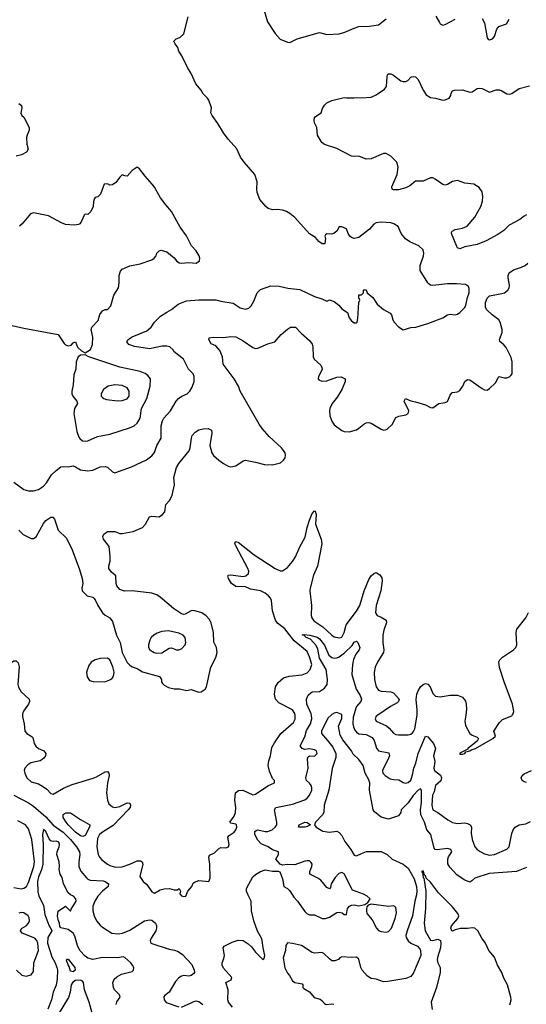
# Model space of a CAD drawing. Header units: inches. Extents: x 1384664 to 1536621, y 460766 to 646467.
# Tile 252 of 256: x 1474578 to 1478688, y 517652 to 525647. Entities that reach past the tile are written whole.
import ezdxf

# ---------------------------------------------------------------- set-up
doc = ezdxf.new("R2010")
doc.units = ezdxf.units.IN
doc.header["$MEASUREMENT"] = 0
doc.layers.add('B4571', color=7, linetype='Continuous')
doc.layers.add('B4572', color=7, linetype='Continuous')

msp = doc.modelspace()

# ---------------------------------------------------------------- linework, layer by layer
at = {"layer": 'B4571', "color": 5}
for points, elevation in [([(1474599.1, 520000), (1474599.4, 519990), (1474613.2, 519930), (1474618.7, 519870), (1474635.5, 519850), (1474670, 519830.3), (1474680, 519820), (1474687.7, 519807.7), (1474695.3, 519770), (1474707.3, 519747.3), (1474730, 519728.3), (1474773, 519710), (1474788.7, 519690), (1474785.7, 519670), (1474773.4, 519650), (1474760.6, 519639.4), (1474742.8, 519630), (1474668.4, 519611.6), (1474644.6, 519595.4), (1474619.5, 519570), (1474614.6, 519550), (1474618.2, 519530), (1474635.5, 519490), (1474670, 519459.3), (1474730, 519441.2), (1474763.1, 519423.1), (1474798.3, 519398.3), (1474830, 519364.2), (1474850, 519358.4), (1474933.8, 519406.2), (1475003.6, 519436.4), (1475172.5, 519487.5), (1475200.9, 519499.1), (1475270, 519539.6), (1475290, 519542.4), (1475300.3, 519530), (1475303.6, 519510), (1475290.2, 519449.8), (1475281.3, 519370), (1475290.3, 519310), (1475301.2, 519281.2), (1475330, 519256.5), (1475350, 519250.3), (1475390, 519258.8), (1475450, 519289), (1475470, 519285.5), (1475476.5, 519270), (1475472.5, 519250), (1475458.2, 519230), (1475335.2, 519104.8), (1475248.3, 519050), (1475224, 519030), (1475210, 518999.5), (1475203, 518930), (1475213.3, 518870), (1475225.7, 518845.7), (1475244.1, 518824.1), (1475290, 518790.9), (1475310, 518779.9), (1475354, 518766), (1475410, 518769.1), (1475470.9, 518789.1), (1475530, 518816.8), (1475557.4, 518817.4), (1475570.1, 518810.1), (1475577.4, 518790), (1475553.4, 518690), (1475579.1, 518650), (1475610, 518626.4), (1475650, 518565.5), (1475670, 518555.5), (1475717.7, 518582.3), (1475750, 518589.1), (1475792, 518592), (1475830, 518580.7), (1475857.2, 518582.8), (1475871.6, 518591.6), (1475882, 518570), (1475878, 518550), (1475890, 518532), (1475910, 518527.3), (1475926, 518530), (1475941.2, 518570), (1475973.6, 518610), (1475985.4, 518634.6), (1475996.9, 518643.1), (1476030, 518658), (1476113.2, 518650), (1476123.2, 518676.8), (1476120.5, 518790), (1476112.9, 518847.1), (1476118, 518862), (1476157, 518883), (1476190, 518916), (1476210, 518926), (1476250, 518922.8), (1476272.3, 518930), (1476278, 518950), (1476265.2, 519010), (1476276.6, 519023.4), (1476317, 519050), (1476331.9, 519068.1), (1476339.7, 519090), (1476335.8, 519110), (1476330, 519116.3), (1476290, 519123.7), (1476283.7, 519130), (1476318.8, 519181.2), (1476328.1, 519210), (1476331.4, 519250), (1476322.5, 519310), (1476329.7, 519370.3), (1476352.7, 519387.3), (1476388.7, 519391.3), (1476470, 519354.3), (1476490, 519357.4), (1476590, 519425.3), (1476644, 519450), (1476643.7, 519470), (1476630, 519486), (1476604.6, 519544.6), (1476594.6, 519590), (1476598.4, 519630), (1476611.2, 519670), (1476623.4, 519736.6), (1476643.6, 519776.4), (1476695.7, 519850), (1476798.8, 519941.2), (1476811.7, 519968.3), (1476813.7, 519990), (1476812.1, 520000)], 680), ([(1476305.2, 517630), (1476272.7, 517670), (1476266.6, 517690), (1476269.6, 517770), (1476249, 517830), (1476293.2, 517850), (1476298.4, 517870), (1476230, 517947), (1476220.7, 517970), (1476219.5, 517990), (1476234.7, 518025.3), (1476239.6, 518050), (1476229.2, 518110), (1476236.5, 518123.5), (1476302.5, 518157.5), (1476350, 518173), (1476390, 518170.3), (1476430, 518142.8), (1476458.1, 518118.1), (1476490, 518076), (1476550, 518016), (1476558, 518022), (1476564.1, 518035.9), (1476565.6, 518050), (1476552, 518110), (1476545, 518170), (1476539.1, 518190), (1476507.4, 518247.4), (1476477.2, 518330), (1476458.7, 518410), (1476456.5, 518490), (1476430, 518538.7), (1476418.9, 518570), (1476417.2, 518590), (1476420.9, 518599.1), (1476470, 518687.7), (1476490, 518706), (1476530, 518730.4), (1476570, 518743.8), (1476630, 518732.6), (1476674.2, 518734.2), (1476686.9, 518726.9), (1476693.9, 518713.9), (1476710.4, 518670), (1476721, 518610), (1476750, 518593), (1476770, 518574.9), (1476802, 518522), (1476831.6, 518490), (1476890, 518404.9), (1476908.4, 518388.4), (1476930, 518379.6), (1476970, 518379.5), (1477032, 518350), (1477059, 518350), (1477090, 518359), (1477150, 518397), (1477170, 518400.4), (1477195.2, 518395.2), (1477210, 518381), (1477230, 518382), (1477238, 518430), (1477254, 518450), (1477270, 518458), (1477290, 518460.7), (1477330, 518450.7), (1477378, 518462), (1477402, 518478), (1477422, 518510), (1477398, 518530), (1477366.5, 518546.5), (1477278, 518578), (1477211.5, 518711.5), (1477190, 518723.4), (1477166.4, 518713.6), (1477137.4, 518682.6), (1477105.6, 518630), (1477098.4, 518601.6), (1477090, 518588.6), (1477070, 518602), (1477019.8, 518659.8), (1476997.1, 518677.1), (1476931.5, 518710), (1476932, 518730), (1476948.6, 518770), (1476949.9, 518790), (1476943.5, 518803.5), (1476930, 518816), (1476910, 518818.1), (1476890, 518813.4), (1476810, 518785.4), (1476750, 518788.3), (1476710, 518782), (1476690, 518789.2), (1476656, 518830), (1476677, 518870), (1476677, 518890), (1476627.6, 518907.6), (1476594.5, 518930), (1476536.4, 518956.4), (1476510, 518984.4), (1476485.4, 519030), (1476485.9, 519054.1), (1476495.6, 519064.4), (1476510, 519068), (1476570, 519054.6), (1476590, 519056.1), (1476624.7, 519070), (1476651.1, 519090), (1476662.7, 519110), (1476663.8, 519130), (1476645.5, 519230), (1476655.6, 519250), (1476790, 519277.3), (1476890, 519313.2), (1476910, 519327.1), (1476929.8, 519350), (1476947, 519390), (1476948.7, 519410), (1476942.7, 519430), (1476929.1, 519449.1), (1476904.4, 519470), (1476898.9, 519490), (1476918, 519570), (1476914, 519646), (1476919.3, 519660.7), (1476929.2, 519670.8), (1476970, 519667.3), (1476992.3, 519690), (1476985.2, 519710), (1476970, 519718.4), (1476930, 519726), (1476890, 519722), (1476870, 519728.7), (1476854, 519750), (1476890, 519823.7), (1476904.7, 519875.3), (1476937.7, 519930), (1476949.2, 519970), (1476945, 520000)], 660), ([(1477104.4, 520000), (1477081.6, 519978.4), (1477033.5, 519890), (1477025, 519870), (1477025.3, 519850), (1477075.6, 519795.6), (1477118.9, 519738.9), (1477142.5, 519690), (1477143.3, 519656.7), (1477113.4, 519566.6), (1477087, 519390), (1477047.3, 519270), (1477045.3, 519210), (1477035, 519190), (1476977.6, 519130), (1476968.7, 519110), (1476982.7, 519090), (1477037.5, 519057.5), (1477090.2, 519049.8), (1477150, 519058.8), (1477170, 519047.5), (1477190, 519022), (1477215.1, 518975.1), (1477263.5, 518910), (1477290, 518862.9), (1477310, 518856.8), (1477350, 518878.1), (1477392, 518892), (1477510, 518891.9), (1477558, 518870), (1477599.6, 518830), (1477690, 518790.3), (1477730, 518757.3), (1477779.2, 518670), (1477796.3, 518610), (1477801, 518570), (1477797.8, 518542.2), (1477782.6, 518490), (1477765.8, 518370), (1477720.2, 518250), (1477711.3, 518210), (1477714.2, 518194.2), (1477730, 518167.3), (1477750, 518149.5), (1477804, 518124), (1477823.6, 518103.6), (1477830.5, 518090), (1477831.3, 518050), (1477772.7, 517907.3), (1477750, 517879.1), (1477710, 517863.2), (1477563.6, 517836.4), (1477530, 517835.4), (1477470, 517856.1), (1477430, 517863.2), (1477400.8, 517880.8), (1477356.5, 517930), (1477346.4, 517950), (1477330, 518018.8), (1477310, 518036.3), (1477270, 518031.4), (1477190, 518038), (1477175.1, 518030), (1477163.5, 518016.5), (1477135.8, 518004.2), (1477110, 518006.5), (1477090, 518020.3), (1477046.1, 518066.1), (1477030, 518072.2), (1476970, 518067.2), (1476950, 518072), (1476864.7, 518130), (1476790, 518147), (1476750, 518150.3), (1476737.6, 518130), (1476735.3, 518090), (1476716, 518030), (1476730, 517948), (1476750, 517905.2), (1476766.2, 517886.2), (1476790, 517842), (1476810, 517828.7), (1476870, 517818), (1476875.3, 517810), (1476875.3, 517790), (1476882, 517782), (1476930, 517752.7), (1476967, 517707), (1477014.6, 517694.6), (1477030, 517682.9), (1477050, 517657.6), (1477065.2, 517650), (1477110, 517655), (1477127.7, 517652.3)], 640), ([(1478690, 518762), (1478608.3, 518731.7), (1478386.8, 518713.2), (1478270, 518677), (1478246.1, 518653.9), (1478230, 518645.3), (1478183.4, 518663.4), (1478124.2, 518704.2), (1478066.8, 518766.8), (1478052.2, 518792.2), (1478050.2, 518830), (1478057.5, 518850), (1478082.8, 518890), (1478074.7, 518910), (1478050, 518918.6), (1477965.4, 518905.4), (1477949.2, 518909.2), (1477940.8, 518920.8), (1477913.2, 519030), (1477880.2, 519070), (1477861.7, 519130), (1477831.2, 519190), (1477829.1, 519230), (1477836.4, 519290), (1477838.9, 519370), (1477837.4, 519390), (1477830, 519401.6), (1477810, 519390.2), (1477770, 519348.7), (1477730, 519288.5), (1477674, 519230), (1477669.6, 519210), (1477650, 519183.8), (1477570, 519155.5), (1477510, 519170.5), (1477456, 519216), (1477445.3, 519230), (1477416.9, 519390), (1477417.6, 519450), (1477410, 519475.5), (1477379.7, 519530), (1477363.2, 519590), (1477330, 519639.6), (1477283.8, 519683.8), (1477270, 519710.4), (1477199.5, 519799.5), (1477178.8, 519838.8), (1477164.9, 519910), (1477190, 519974), (1477190, 520000)], 640), ([(1477288.4, 520000), (1477283.9, 519983.9), (1477280.4, 519930), (1477285.2, 519905.2), (1477297.5, 519877.5), (1477310, 519861.6), (1477330, 519848), (1477390, 519841.8), (1477438, 519818), (1477454, 519794), (1477472.8, 519732.8), (1477489.4, 519709.4), (1477573.2, 519693.2), (1477576.8, 519670), (1477570.9, 519650), (1477522.3, 519550), (1477524.9, 519530), (1477542.4, 519510), (1477583.2, 519483.2), (1477610, 519476.5), (1477654.9, 519474.9), (1477690, 519453.4), (1477708.8, 519448.8), (1477730, 519454), (1477750, 519472.4), (1477764.5, 519515.5), (1477775.3, 519570), (1477791.7, 519610), (1477810, 519688.2), (1477870, 519828.4), (1477890, 519825.3), (1477934.4, 519770), (1477950.2, 519730), (1477933.8, 519670), (1477944.9, 519624.9), (1477937.3, 519570), (1477943.4, 519550), (1477991.7, 519511.7), (1478000.1, 519490), (1477993.6, 519466.4), (1477951.1, 519430), (1477941.2, 519378.8), (1477927.7, 519350), (1477920.7, 519270), (1477929.3, 519230), (1477970, 519210.4), (1478050.3, 519150), (1478089.1, 519129.1), (1478130, 519121.1), (1478190, 519125), (1478210, 519121.4), (1478232.6, 519110), (1478242.2, 519090), (1478241.6, 519041.6), (1478249.4, 518989.4), (1478270.2, 518930.2), (1478288.7, 518910), (1478313.3, 518893.3), (1478350, 518874), (1478390, 518863.1), (1478430, 518867.4), (1478530, 518911.7), (1478550, 518930.6), (1478570, 519038), (1478582.7, 519070), (1478598, 519090), (1478629.3, 519110), (1478683, 519117), (1478723.1, 519136.9)], 660), ([(1477482.7, 520000), (1477470, 519991.5), (1477462.8, 519970), (1477469.1, 519950), (1477553, 519913), (1477575.2, 519895.2), (1477610, 519854.4), (1477630, 519843.2), (1477650, 519839.4), (1477730, 519841.3), (1477750, 519846.5), (1477763.7, 519856.3), (1477773.3, 519866.7), (1477783, 519890), (1477801.4, 520000)], 680), ([(1478197, 520000), (1478190.5, 519950.5), (1478195.5, 519915.5), (1478230.8, 519850), (1478250, 519836.3), (1478290, 519820.7), (1478300.7, 519810), (1478290.4, 519790), (1478214.9, 519730), (1478214.9, 519725.1), (1478150, 519691.9), (1478150, 519684), (1478170, 519683.6), (1478190, 519689.5), (1478197.6, 519702.4), (1478229.2, 519710), (1478240.6, 519719.4), (1478275.8, 519730), (1478417.7, 519810), (1478438.3, 519830), (1478425.7, 519870), (1478470, 519941.6), (1478495.3, 519964.7), (1478570, 519993.4), (1478574.5, 520000)], 680), ([(1478690, 519453.2), (1478670, 519459.6), (1478655.3, 519470), (1478646.5, 519490), (1478654.9, 519510), (1478670, 519524.6), (1478729.6, 519550)], 660), ([(1474530, 519351.7), (1474650, 519287.9), (1474690, 519261.3), (1474790, 519174.6), (1474850, 519105.9), (1474931.1, 519051.1), (1474990.8, 518990.8), (1475039.2, 518930), (1475062.5, 518890), (1475065.2, 518870), (1475056.3, 518810), (1475057.7, 518770), (1475074.4, 518734.4), (1475118.3, 518678.3), (1475130, 518667.3), (1475150, 518659.2), (1475255.2, 518655.2), (1475271.7, 518650), (1475297.3, 518630), (1475294.2, 518610), (1475249.3, 518570.7), (1475212.1, 518530), (1475185.8, 518490), (1475170.9, 518450), (1475170.9, 518410), (1475182.3, 518370), (1475200.9, 518330), (1475230, 518295.2), (1475250, 518277.5), (1475326.4, 518230), (1475376.5, 518223.5), (1475410.4, 518230.4), (1475470, 518255), (1475590, 518330.6), (1475630, 518339.6), (1475650, 518334.4), (1475678.4, 518310), (1475687.6, 518290), (1475688.8, 518270), (1475681.6, 518250), (1475643.8, 518190), (1475636.9, 518170), (1475640.3, 518150), (1475790, 518100.1), (1475833.1, 518093.1), (1475862.3, 518082.3), (1475897.8, 518057.8), (1475974.4, 517974.4), (1475994.4, 517930), (1475995.5, 517910), (1475990, 517901.2), (1475970, 517885.1), (1475950, 517880.5), (1475910, 517887.1), (1475890, 517880.9), (1475870, 517867.7), (1475841.6, 517838.4), (1475790.1, 517749.9), (1475756.1, 517723.9), (1475747.9, 517712.1), (1475748.5, 517690), (1475767.2, 517667.2), (1475870, 517632.7)], 660), ([(1474530, 518599.6), (1474589.2, 518589.2), (1474610, 518596.5), (1474631.7, 518610), (1474650, 518640.3), (1474692.7, 518770), (1474696.7, 518810), (1474676.7, 518990), (1474650, 519077.7), (1474624.8, 519110), (1474561.4, 519141.4)], 660), ([(1475361.4, 517650), (1475366.4, 517673.6), (1475391.5, 517710), (1475388.2, 517728.2), (1475347.3, 517770), (1475338.3, 517790), (1475334.2, 517825.8), (1475344.7, 517855.3), (1475364.5, 517875.5), (1475403, 517897), (1475490, 517918.2), (1475501.8, 517930), (1475502.3, 517950), (1475494, 517970), (1475478, 517990), (1475430, 518033), (1475417, 518037), (1475370, 518028.4), (1475250, 518031.6), (1475170, 518017.2), (1475130, 518028.2), (1475110, 518043.2), (1475065.9, 518090), (1475046.4, 518130), (1475024.5, 518204.5), (1475010.2, 518230.2), (1474970, 518258.7), (1474910, 518273.4), (1474903.4, 518283.4), (1474900.9, 518310), (1474890, 518337.3), (1474885, 518370), (1474890, 518409.2), (1474950, 518449), (1474990, 518408), (1474994.4, 518425.6), (1475035.8, 518490), (1475034, 518510), (1475014, 518530), (1474990, 518540.5), (1474970, 518557.1), (1474933.7, 518630), (1474920.9, 518680.9), (1474906.3, 518710), (1474898, 518750), (1474901.6, 518770), (1474898, 518810), (1474878.5, 518870), (1474880.3, 518890), (1474897.8, 518930), (1474900.9, 518950), (1474893.7, 518970), (1474876.2, 518976.2), (1474850, 518974.2), (1474830, 518978.9), (1474815.8, 518995.8), (1474790, 519054.9), (1474770, 519070.4), (1474761.2, 519030), (1474766.7, 518950), (1474765.6, 518790), (1474754.8, 518745.2), (1474730, 518687.4), (1474721.9, 518650), (1474725.5, 518565.5), (1474731.4, 518530), (1474770, 518457.4), (1474780.2, 518380.2), (1474814.1, 518294.1), (1474836.1, 518256.1), (1474837.2, 518250), (1474805.8, 518194.2), (1474803.8, 518150), (1474837, 518037), (1474865.7, 517990), (1474879.6, 517950), (1474883.2, 517930), (1474881.7, 517858.3), (1474872.7, 517807.3), (1474848.4, 517750), (1474834.7, 517690), (1474806, 517614)], 640), ([(1478553.1, 517646.9), (1478564, 517690), (1478562, 517710), (1478534.6, 517810), (1478505.1, 517865.1), (1478488.4, 517910), (1478454, 517970), (1478430, 518036.3), (1478382.8, 518090), (1478358, 518150), (1478327, 518190), (1478294.4, 518250), (1478270, 518270.4), (1478250, 518272.4), (1478210, 518267), (1478153.2, 518266.8), (1478110, 518257.3), (1478090, 518247.3), (1478084.7, 518250), (1478076.3, 518270), (1478081.3, 518290), (1478132, 518348), (1478139.7, 518370), (1478133.2, 518390), (1478090, 518444), (1477976.8, 518556.8), (1477910, 518644.4), (1477876.7, 518676.7), (1477870, 518696), (1477861.4, 518701.4), (1477850, 518734.8), (1477838, 518730), (1477845.6, 518725.6), (1477850, 518682), (1477856.5, 518676.5), (1477860.2, 518660.2), (1477872.8, 518570), (1477869.1, 518430), (1477859.4, 518310), (1477867.3, 518250), (1477910, 518172.6), (1477930, 518171.1), (1477970, 518180.7), (1477991.3, 518171.3), (1477995.1, 518150), (1477991.3, 518110), (1477967, 518033), (1477965.3, 518014.7), (1477970.6, 517990), (1477988.3, 517950), (1477990.5, 517910), (1477960.5, 517790), (1477917.1, 517670), (1477923.9, 517610)], 620), ([(1474550.6, 517930), (1474596, 517890), (1474630, 517881.6), (1474670, 517890.7), (1474690, 517918), (1474693.5, 517990), (1474730.4, 518089.6), (1474723.9, 518150), (1474716.9, 518170), (1474699, 518190), (1474598.4, 518230), (1474583.7, 518250), (1474593.4, 518266.6), (1474630, 518290.5), (1474649.5, 518310), (1474656.4, 518330), (1474654.5, 518354.5), (1474647.3, 518370), (1474610, 518395.1), (1474590, 518398.4), (1474570, 518392.3)], 660), ([(1475184.4, 517510), (1475142, 517670), (1475104.2, 517770), (1475095.6, 517830), (1475083.2, 517843.2), (1475069.2, 517849.2), (1475030, 517846), (1475007.9, 517832.1), (1474994.8, 517810), (1474986, 517750), (1474972.4, 517707.6), (1474890, 517568.5)], 620), ([(1475890, 517630.5), (1475970, 517663.1), (1475990, 517675.8), (1476010, 517681.1), (1476030, 517676.5), (1476063.8, 517650)], 660)]:
    msp.add_lwpolyline(points, dxfattribs=dict(at, elevation=elevation))
for points, elevation in [([(1475090, 519015.3), (1475070, 519020.5), (1475029.4, 519049.4), (1474969.4, 519109.4), (1474954.4, 519130), (1474931.4, 519170), (1474930, 519193.7), (1474953.5, 519206.5), (1474990, 519208.2), (1475070, 519153.1), (1475146, 519110), (1475142.9, 519090), (1475110, 519023.1)], 660), ([(1476890, 519089.8), (1476839, 519090), (1476845.6, 519110), (1476890, 519130.2), (1476910, 519128.2), (1476936, 519110), (1476910, 519095.1)], 640), ([(1477430, 518465.2), (1477403.6, 518456.4), (1477395.3, 518444.7), (1477392.7, 518427.3), (1477390.4, 518410), (1477394.9, 518390), (1477437, 518337), (1477472.9, 518270), (1477490, 518251.7), (1477510, 518242.7), (1477550, 518239.4), (1477570, 518243.8), (1477593.4, 518270), (1477625, 518350), (1477634.3, 518394.3), (1477630, 518440.9), (1477610, 518452), (1477570, 518447.8)], 660), ([(1475010, 517916.2), (1474990, 517922), (1474980.1, 517960.1), (1474970, 517972.7), (1474956, 518010), (1474961.2, 518018.8), (1474970, 518019.3), (1475024.9, 517950), (1475027.7, 517930)], 620)]:
    msp.add_lwpolyline(points, close=True, dxfattribs=dict(at, elevation=elevation))
at = {"layer": 'B4572', "color": 5}
for points, elevation in [([(1476560.7, 525720.7), (1476588.7, 525630), (1476650, 525534), (1476690, 525487.7), (1476750, 525464), (1476770, 525460.5), (1476830, 525491.6), (1477010, 525542), (1477070, 525526), (1477170, 525533), (1477215.9, 525544.1), (1477290, 525579.1), (1477330, 525590.5), (1477413.7, 525593.7), (1477490, 525604.9), (1477550, 525653.4)], 740), ([(1474530, 521890.4), (1474610, 521833.1), (1474650, 521820.3), (1474690, 521822.4), (1474730, 521833), (1474770, 521859.3), (1474794.6, 521885.4), (1474836.2, 521950), (1474873.2, 521986.8), (1474910, 522014.9), (1474930, 522019.3), (1474970, 522016.3), (1475010, 522024), (1475030, 522017.3), (1475070, 521990.6), (1475130, 521983.8), (1475170, 521990.4), (1475230, 522015.8), (1475270, 522019.3), (1475290, 522013), (1475330, 521976.3), (1475350, 521968.8), (1475484.4, 522015.6), (1475606.2, 522073.8), (1475650, 522106.4), (1475670, 522133.4), (1475690.9, 522190), (1475724.7, 522250), (1475726, 522350), (1475736.8, 522390), (1475747.7, 522410), (1475801.7, 522470), (1475847.3, 522550), (1475865.1, 522570), (1475893.6, 522590), (1475935.6, 522610), (1475959.1, 522630), (1475976.9, 522663.1), (1475991.8, 522708.2), (1475991.9, 522750), (1475984.7, 522770), (1475947.8, 522810), (1475906.9, 522890), (1475832, 522950), (1475819.5, 522970), (1475796, 522990), (1475770, 522996.9), (1475734.7, 522994.7), (1475630, 522974.5), (1475510, 522991.9), (1475462.9, 523010), (1475447.6, 523030), (1475458.7, 523050), (1475490, 523072.1), (1475610, 523119.3), (1475645.1, 523150), (1475671.2, 523190), (1475720.4, 523239.6), (1475770, 523273), (1475810, 523293), (1475862.2, 523337.8), (1475930, 523364.2), (1476030, 523373.4), (1476170, 523372.2), (1476210, 523361.3), (1476310, 523345.5), (1476366.2, 523306.2), (1476410, 523295.6), (1476436.2, 523303.8), (1476456.8, 523323.2), (1476477.4, 523362.6), (1476503.6, 523430), (1476530, 523454.9), (1476615.1, 523484.9), (1476683.4, 523483.4), (1476753.1, 523466.9), (1476850, 523456.4), (1476970, 523398.8), (1477030, 523381), (1477070, 523362), (1477090, 523370.8), (1477130, 523359.1), (1477166.8, 523330), (1477190, 523298.8), (1477236, 523270), (1477250, 523226), (1477270, 523202.8), (1477290, 523186), (1477310, 523184.7), (1477315.3, 523190), (1477320.2, 523219.8), (1477328.7, 523350), (1477338, 523370), (1477328.9, 523388.9), (1477328, 523412), (1477350, 523414), (1477366, 523430), (1477366, 523450), (1477370, 523454), (1477390, 523454), (1477398, 523430), (1477442.8, 523390), (1477477.4, 523337.4), (1477530, 523292.7), (1477583.8, 523263.8), (1477594, 523250), (1477604.9, 523210), (1477615.8, 523190), (1477650, 523152.4), (1477690, 523128.9), (1477750, 523148.5), (1477790.6, 523150.6), (1477890, 523179.1), (1478010, 523226.8), (1478050, 523251.3), (1478070, 523256), (1478110.6, 523250.6), (1478130, 523254.4), (1478150, 523268), (1478188.5, 523310), (1478197.4, 523330), (1478210, 523391.3), (1478223.7, 523430), (1478225.2, 523465.2), (1478220.4, 523480.4), (1478195.5, 523495.5), (1478122.6, 523502.6), (1478050, 523502.5), (1477930, 523488.7), (1477910, 523491.2), (1477899, 523499), (1477888, 523510), (1477828, 523610), (1477827.2, 523650), (1477854.9, 523730), (1477857, 523750), (1477850, 523778.5), (1477817.4, 523810), (1477743.7, 523843.7), (1477708.1, 523868.1), (1477673, 523910), (1477647.5, 523967.5), (1477614, 523990), (1477590, 523998), (1477510, 524002), (1477470, 523996.2), (1477450, 523986.6), (1477414.7, 523945.3), (1477330, 523879.5), (1477290, 523869.3), (1477270, 523877.2), (1477257.2, 523890), (1477244, 523910), (1477230, 523948), (1477190, 523966), (1477170, 523966), (1477152, 523930), (1477130, 523914), (1477110, 523904), (1477070, 523908), (1477059.6, 523900.4), (1477052, 523890), (1477058, 523870), (1477054, 523830), (1477050, 523826), (1477032, 523828), (1477005.6, 523845.6), (1476978, 523878), (1476930, 523908.7), (1476810, 524040.9), (1476770, 524072.3), (1476742, 524090), (1476710, 524101.2), (1476670, 524105.2), (1476630, 524102.7), (1476594.8, 524114.8), (1476574, 524130), (1476525.4, 524185.4), (1476503.6, 524243.6), (1476500.7, 524270), (1476505.1, 524330), (1476486.3, 524390), (1476398, 524490), (1476369.5, 524530), (1476338.4, 524598.4), (1476270, 524676), (1476230, 524729.3), (1476184.7, 524804.7), (1476138, 524870), (1476129.5, 524890), (1476133.6, 524930), (1476112, 524992), (1476100.4, 525010), (1476064.9, 525044.9), (1476050, 525075.1), (1476007.1, 525127.1), (1475969.8, 525209.8), (1475938.9, 525258.9), (1475893.1, 525353.1), (1475869.2, 525390), (1475861.2, 525421.2), (1475838, 525450), (1475829, 525471), (1475846, 525490), (1475878, 525502), (1475909, 525531), (1475945.2, 525670)], 740), ([(1477953.9, 525673.9), (1477982.8, 525622.8), (1477990, 525613.4), (1478010, 525603), (1478030, 525608.2), (1478110, 525652)], 740), ([(1478330, 525656), (1478350, 525622), (1478370, 525498), (1478374.8, 525490), (1478390, 525484.2), (1478412.7, 525490), (1478429.3, 525510), (1478449.5, 525570), (1478466, 525590), (1478526.5, 525613.5), (1478548.2, 525650)], 740), ([(1478690, 524060.9), (1478670, 524052.3), (1478634.4, 524025.6), (1478550, 523979.2), (1478504.8, 523935.2), (1478458.2, 523901.8), (1478363.6, 523850), (1478290, 523821.4), (1478190, 523801.8), (1478150, 523787.2), (1478130, 523794.3), (1478123.9, 523803.9), (1478080.3, 523910), (1478081.8, 523918.2), (1478085.7, 523930), (1478110, 523942.7), (1478170, 523954.4), (1478209, 523971), (1478270, 524042.6), (1478318.2, 524130), (1478332.9, 524172.9), (1478335.5, 524210), (1478330, 524249), (1478304.7, 524284.7), (1478261.2, 524310), (1478190, 524318.2), (1478130, 524340.4), (1478090, 524333.7), (1478050, 524307.8), (1478030, 524302.9), (1478010, 524309.6), (1477947.3, 524352.7), (1477930, 524361.3), (1477910, 524363), (1477850, 524336.4), (1477790, 524336), (1477741.8, 524298.2), (1477710, 524281.5), (1477650, 524264.4), (1477610, 524264.2), (1477600.9, 524270), (1477598, 524290), (1477641.4, 524390), (1477648.2, 524448.2), (1477636.9, 524490), (1477590, 524539.6), (1477550, 524559.5), (1477530, 524560.7), (1477430, 524517.2), (1477390, 524513.7), (1477330, 524539.6), (1477290, 524534.7), (1477270, 524539.7), (1477150, 524600.4), (1477050, 524633.5), (1477028.9, 524650), (1476993.5, 524710), (1476988, 524770), (1476969.1, 524809.1), (1476965.6, 524830), (1476969.9, 524850.1), (1476978.1, 524861.9), (1477024, 524890), (1477033.6, 524926.4), (1477050, 524951.3), (1477070, 524971.3), (1477109.3, 524990.7), (1477210, 525016), (1477230, 525011), (1477290, 525011), (1477310, 525016), (1477350, 525011.3), (1477430, 525018), (1477470, 525036), (1477538.3, 525081.7), (1477554.8, 525105.2), (1477558.3, 525181.7), (1477562.3, 525197.7), (1477570, 525207.3), (1477590, 525206), (1477610, 525195.8), (1477670, 525150.3), (1477690, 525144.2), (1477710, 525144.9), (1477726.9, 525153.1), (1477750, 525179.3), (1477757.7, 525182.3), (1477770, 525186.4), (1477790, 525181.3), (1477810, 525160.5), (1477850, 525074), (1477876.2, 525036.2), (1477910, 525015.5), (1477950.4, 525010.4), (1478010, 524994), (1478030, 524996.4), (1478061.2, 525010), (1478076, 525030), (1478079.3, 525050), (1478089, 525070), (1478105.1, 525074.9), (1478170, 525075.8), (1478230, 525057.1), (1478250, 525060.7), (1478290, 525087.3), (1478310, 525090.6), (1478330, 525087.3), (1478390, 525059.3), (1478444.2, 525075.8), (1478470, 525076.5), (1478490, 525070.3), (1478530, 525045.3), (1478550, 525041.2), (1478570, 525047.9), (1478630, 525088.6), (1478714.7, 525110)], 720), ([(1474570, 524966), (1474591, 524950), (1474596, 524930), (1474587.3, 524887.3), (1474596, 524870), (1474610, 524856), (1474655.3, 524770), (1474655.3, 524750), (1474637.6, 524710), (1474634, 524690), (1474636.7, 524636.7), (1474644.9, 524595.1), (1474634, 524570), (1474591.8, 524548.2), (1474550, 524539.7)], 740), ([(1474490.8, 523170), (1474610, 523142.4), (1474890, 523090.4), (1474938.8, 523018.8), (1474950, 523006), (1474970, 522997.3), (1474996, 523004), (1475010, 523022), (1475030, 523032), (1475047.7, 522987.7), (1475078.5, 522958.5), (1475110, 522942), (1475153.2, 522970), (1475169.4, 523010), (1475171.6, 523070), (1475158, 523130), (1475162.7, 523150), (1475214.5, 523205.5), (1475227.9, 523252.1), (1475250, 523282), (1475270, 523294), (1475290, 523294), (1475316.4, 523323.6), (1475342, 523410), (1475378.4, 523470), (1475385.1, 523510), (1475383.7, 523570), (1475395.1, 523604.9), (1475410, 523621), (1475471.7, 523648.3), (1475555.4, 523664.6), (1475650, 523697.3), (1475669, 523710), (1475684, 523730), (1475690, 523751.3), (1475710, 523771), (1475725.6, 523774.4), (1475770, 523762.8), (1475832.1, 523712.1), (1475850, 523687.7), (1475872.5, 523672.5), (1475890, 523668.9), (1475950, 523675.8), (1476010, 523668.9), (1476037.2, 523690), (1476039, 523710), (1476033.2, 523730), (1476009, 523770), (1475971.4, 523811.4), (1475930, 523892.7), (1475880.8, 523960.8), (1475810, 524088.3), (1475762.1, 524142.1), (1475719.6, 524199.6), (1475670, 524288), (1475652.9, 524310), (1475595.4, 524375.4), (1475550, 524437), (1475530, 524449.3), (1475490, 524422.7), (1475450, 524375.3), (1475430, 524378), (1475410, 524388), (1475390, 524369), (1475356.4, 524323.6), (1475330, 524305.2), (1475310, 524304), (1475290, 524313.2), (1475262, 524310), (1475232, 524230), (1475210.9, 524209.1), (1475190, 524202), (1475185.5, 524194.5), (1475177.3, 524170), (1475174.8, 524130), (1475154.8, 524090), (1475130, 524064), (1475110, 524068.7), (1475100.7, 524059.3), (1475078, 524010), (1475064.9, 523990), (1475055.8, 523984.2), (1475022.5, 523977.5), (1474950, 523984.5), (1474916.5, 523996.5), (1474810, 524054), (1474690, 524077.2), (1474666, 524070), (1474598.4, 523990), (1474575.5, 523970)], 760), ([(1474570, 521503), (1474606.6, 521466.6), (1474670, 521434), (1474690, 521434), (1474710, 521448.2), (1474770, 521554.9), (1474790, 521581.1), (1474830, 521608.4), (1474846.2, 521606.2), (1474858.7, 521590), (1474890, 521503.1), (1474958, 521438), (1475003.1, 521343.1), (1475062.3, 521182.3), (1475083, 521110), (1475090.8, 521070), (1475081, 521030), (1475084.7, 521010), (1475124.7, 520970), (1475170, 520957.3), (1475178.8, 520950), (1475190, 520936), (1475210.4, 520890), (1475250, 520830.8), (1475270, 520811), (1475310, 520791), (1475330, 520761), (1475363.6, 520650), (1475394, 520590), (1475408.6, 520510), (1475450, 520427.6), (1475470, 520405.3), (1475490, 520392.6), (1475530, 520379.6), (1475572.6, 520352.6), (1475712.9, 520312.9), (1475727.7, 520290), (1475727.7, 520270), (1475735.9, 520255.9), (1475750, 520242.8), (1475785.5, 520225.5), (1475830, 520212.7), (1475872.8, 520212.8), (1475930, 520200.7), (1475970, 520208), (1476030, 520186.7), (1476050, 520188.4), (1476082.7, 520210), (1476092.3, 520230), (1476129.5, 520389.5), (1476170, 520467.3), (1476179.7, 520510), (1476174.7, 520550), (1476154, 520594), (1476149.7, 520670), (1476129.7, 520750), (1476116.9, 520776.9), (1476090, 520807.6), (1476056, 520830), (1475990.8, 520850.8), (1475970, 520847.1), (1475919.5, 520820.5), (1475910, 520818.1), (1475890, 520822.5), (1475826.3, 520866.3), (1475717.9, 520957.9), (1475690, 520975.7), (1475650.9, 520990.9), (1475491.1, 521008.9), (1475426.9, 521006.9), (1475390, 521019.5), (1475366.6, 521050), (1475359.5, 521070), (1475357.2, 521130), (1475322, 521162), (1475302, 521190), (1475301.2, 521210), (1475312, 521250), (1475311.9, 521291.9), (1475302.7, 521370), (1475257.2, 521430), (1475253.2, 521450), (1475259, 521470), (1475290, 521490.5), (1475350, 521490.4), (1475390, 521474.4), (1475410, 521473.7), (1475499, 521490), (1475575.2, 521524.8), (1475597, 521550), (1475630, 521611), (1475650, 521616), (1475710, 521610.7), (1475737.2, 521630), (1475754, 521650), (1475762, 521710), (1475794.7, 521745.3), (1475814.7, 521785.3), (1475833.3, 521870), (1475827.6, 521930), (1475849.7, 522010), (1475870, 522042.8), (1475953.3, 522146.7), (1475961.1, 522170), (1475970.7, 522249.3), (1475978, 522270), (1476001.7, 522298.3), (1476030, 522316.9), (1476064.8, 522324.8), (1476106.6, 522326.6), (1476133, 522313), (1476137.6, 522290), (1476120.4, 522190), (1476135.4, 522130), (1476150, 522108.2), (1476193.4, 522070), (1476230, 522043.2), (1476270, 522022.8), (1476290, 522016.9), (1476330, 522024.9), (1476390, 522063.7), (1476410, 522070.3), (1476490, 522055.3), (1476564.9, 522035.1), (1476630, 522032), (1476692.3, 522050), (1476717.6, 522070), (1476731.2, 522090), (1476734.3, 522110), (1476731.1, 522130), (1476718.7, 522150), (1476702.4, 522170), (1476602.3, 522262.3), (1476546.2, 522326.2), (1476521.5, 522361.5), (1476367.6, 522630), (1476351.9, 522670), (1476318.2, 522730), (1476229.7, 522850), (1476222.4, 522910), (1476200.6, 522960.6), (1476170, 522998), (1476130, 523014), (1476112.7, 523050), (1476115.3, 523064.7), (1476149.8, 523070.2), (1476230, 523065), (1476290, 523073.8), (1476330, 523072.4), (1476390, 523039.1), (1476470, 522983.8), (1476490, 522977.8), (1476510, 522978.8), (1476590, 523013.6), (1476647.7, 523032.3), (1476698.7, 523090), (1476750, 523134.6), (1476775.3, 523150), (1476814, 523150), (1476860.9, 523100.9), (1476930, 523042.4), (1476951.1, 523011.1), (1476956.9, 522990), (1476959.3, 522910), (1476965.5, 522890), (1477020.6, 522840.6), (1477030, 522822), (1477031.8, 522810), (1477024.6, 522790), (1477002.3, 522750), (1476998.4, 522730), (1477003.4, 522723.4), (1477030, 522711.7), (1477070, 522713.8), (1477150, 522743.6), (1477187.1, 522747.1), (1477219.1, 522730), (1477219.5, 522710), (1477195, 522650), (1477155.9, 522584.1), (1477113.8, 522530), (1477094.9, 522490), (1477091.5, 522470), (1477094, 522430), (1477110, 522387.7), (1477130, 522358), (1477191.5, 522311.5), (1477210, 522303.7), (1477250, 522300.3), (1477310, 522317.8), (1477330, 522328.9), (1477370, 522363.1), (1477390, 522374.3), (1477410, 522376), (1477430.2, 522370.2), (1477510, 522322.8), (1477530, 522314.8), (1477544.7, 522315.3), (1477558.6, 522321.4), (1477598.9, 522361.1), (1477630, 522416), (1477652.9, 522427.1), (1477710, 522438.8), (1477728.7, 522450), (1477735.3, 522470), (1477697.2, 522550), (1477708, 522570), (1477750, 522551), (1477790, 522544.7), (1477870, 522518.4), (1477910, 522497.3), (1477930, 522494.8), (1477978, 522530), (1478030, 522537.3), (1478050, 522546), (1478070, 522598), (1478083.7, 522616.3), (1478090, 522621), (1478130, 522626), (1478150, 522636), (1478173.2, 522670), (1478189.3, 522710), (1478210, 522724), (1478230, 522723), (1478330, 522652.2), (1478350, 522641.3), (1478370, 522639.5), (1478390, 522652.2), (1478440.3, 522699.7), (1478458.9, 522741.1), (1478469, 522750), (1478510, 522738.8), (1478530, 522738.4), (1478552.8, 522747.2), (1478563.5, 522756.5), (1478572.1, 522770), (1478572.2, 522870), (1478564.6, 522904.6), (1478524.2, 522984.2), (1478506.2, 523006.2), (1478473.7, 523033.7), (1478471.2, 523051.2), (1478492.1, 523107.9), (1478493.3, 523130), (1478477.3, 523190), (1478464.4, 523210), (1478409.9, 523250), (1478368.2, 523290), (1478357.1, 523310), (1478356.2, 523350), (1478370, 523386.7), (1478390, 523404), (1478490, 523423), (1478510, 523430.2), (1478538.8, 523450), (1478549.8, 523470), (1478552.5, 523490), (1478541.1, 523550), (1478541.4, 523570), (1478549.7, 523590), (1478583, 523617), (1478650, 523636.5), (1478678, 523650), (1478699.5, 523670)], 720), ([(1476812.1, 520000), (1476810, 520013.7), (1476790, 520042), (1476681.3, 520101.3), (1476653.2, 520130), (1476645.7, 520170), (1476653.4, 520230), (1476674.8, 520265.2), (1476717.2, 520302.8), (1476764.3, 520315.7), (1476870, 520326.4), (1476910, 520343.2), (1476935.5, 520370), (1476947.5, 520410), (1476930, 520474.3), (1476910, 520516.8), (1476804.3, 520604.3), (1476730, 520701), (1476670, 520746.3), (1476653.5, 520770), (1476627.5, 520847.5), (1476620.8, 520930), (1476612.8, 520950), (1476596.8, 520970), (1476568.7, 520990), (1476530, 521009.2), (1476450, 521021.8), (1476410, 521041.7), (1476330, 521044.9), (1476296.4, 521070), (1476272.8, 521110), (1476265.6, 521130), (1476270, 521135.5), (1476290, 521138.5), (1476390, 521125), (1476412.3, 521130), (1476435.1, 521150), (1476435.5, 521170), (1476428, 521190), (1476330, 521374.5), (1476324.1, 521390), (1476328, 521410), (1476350, 521405.3), (1476480.5, 521300.5), (1476650, 521190.8), (1476690, 521171.6), (1476710, 521171), (1476750, 521199.3), (1476791.5, 521248.5), (1476814.1, 521285.9), (1476850, 521365.7), (1476895, 521445), (1476910, 521524), (1476930, 521583.8), (1476950, 521638.4), (1476970, 521659.3), (1476975.8, 521655.8), (1476984, 521630), (1476977.6, 521550), (1477024.5, 521430), (1477030.1, 521390), (1476992.8, 521210), (1476962.2, 521137.8), (1476933.5, 521030), (1476932.1, 521010), (1476945, 520890), (1476942.7, 520810), (1476947.8, 520790), (1476965.3, 520765.3), (1477037.1, 520717.1), (1477110, 520648.4), (1477130, 520636.2), (1477170, 520626.5), (1477190, 520632.2), (1477209.2, 520670.8), (1477225.8, 520734.2), (1477310, 520845.1), (1477337.3, 520890), (1477372.8, 521010), (1477410, 521101.5), (1477430, 521130.2), (1477450, 521149), (1477470, 521158), (1477499.9, 521139.9), (1477514.6, 521114.6), (1477518.7, 521090), (1477514.3, 521050), (1477506.9, 521010), (1477470.3, 520890.3), (1477464.7, 520830), (1477479.1, 520810), (1477510, 520796.5), (1477550.6, 520770), (1477552.4, 520752.4), (1477532.2, 520690), (1477525, 520650), (1477523.8, 520590), (1477532.4, 520530), (1477529.3, 520510), (1477483.3, 520436.7), (1477462, 520390), (1477452.9, 520347.1), (1477455.8, 520290), (1477470.1, 520230.1), (1477490, 520203.2), (1477510, 520195.6), (1477590, 520188.6), (1477610, 520181), (1477655.2, 520130), (1477652.2, 520110), (1477639.7, 520100.3), (1477586.4, 520070), (1477482.7, 520000)], 680), ([(1478574.5, 520000), (1478581.4, 520010), (1478585.7, 520030), (1478575.6, 520090), (1478508.3, 520270), (1478470, 520388), (1478466.5, 520433.5), (1478474.2, 520450), (1478494.7, 520470), (1478584.7, 520530), (1478604, 520550), (1478611.1, 520570), (1478607.1, 520670), (1478610, 520698.8), (1478683.7, 520790), (1478705.4, 520834.6)], 680), ([(1476945, 520000), (1476943.6, 520010), (1476908.3, 520090), (1476905, 520130), (1476918.3, 520161.7), (1476938.4, 520181.6), (1476950, 520188.6), (1477010, 520192.8), (1477050, 520218.2), (1477072.6, 520250), (1477075.2, 520290), (1477064.8, 520370), (1477010, 520462.6), (1476996.6, 520536.6), (1476984.3, 520564.3), (1476937.6, 520617.6), (1476902.7, 520630), (1476886.6, 520646.6), (1476870, 520651), (1476886.2, 520653.8), (1476930.8, 520650), (1476990, 520632.9), (1477010, 520618.9), (1477050, 520569.4), (1477086.7, 520486.7), (1477110, 520468.6), (1477130, 520463.3), (1477150, 520465.1), (1477170, 520473.6), (1477213.8, 520506.2), (1477274.5, 520565.5), (1477290, 520591.8), (1477310, 520599.5), (1477322.4, 520590), (1477336.1, 520550), (1477331.3, 520530), (1477305.8, 520494.2), (1477287.2, 520452.8), (1477278.2, 520410), (1477271.1, 520330), (1477308.4, 520210), (1477340.8, 520160.8), (1477350.1, 520130), (1477344.5, 520110), (1477310.7, 520070), (1477304, 520056), (1477288.4, 520000)], 660), ([(1474393.1, 520000), (1474414.5, 520065.5), (1474421.1, 520110), (1474410.7, 520190), (1474413.1, 520350), (1474428.5, 520390), (1474450, 520411.7), (1474510, 520428.5), (1474530, 520440.5), (1474550, 520442), (1474564.4, 520424.4), (1474572, 520392), (1474563.2, 520250), (1474567.1, 520227.1), (1474590.1, 520190.1), (1474655.3, 520130), (1474657.8, 520110), (1474650.2, 520090), (1474607.2, 520032.8), (1474598.9, 520010), (1474599.1, 520000)], 680), ([(1477801.4, 520000), (1477803.1, 520010), (1477803.8, 520043.8), (1477793.7, 520126.3), (1477799.6, 520170), (1477810, 520197.4), (1477830, 520230.3), (1477850, 520248.9), (1477870, 520256.5), (1477890, 520250.4), (1477908.5, 520230), (1477930, 520176.3), (1477950, 520154.4), (1477990, 520148.4), (1478070, 520161.3), (1478130, 520163), (1478170, 520144.9), (1478193.7, 520113.7), (1478201.1, 520090), (1478203.7, 520050), (1478197, 520000)], 680), ([(1477190, 520000), (1477190, 520006), (1477150, 520020.5), (1477130, 520017), (1477110, 520005.3), (1477104.4, 520000)], 640)]:
    msp.add_lwpolyline(points, dxfattribs=dict(at, elevation=elevation))
for points, elevation in [([(1475110, 522926.6), (1475070, 522923.7), (1475051.8, 522908.2), (1475036.5, 522870), (1475034, 522810), (1475016.9, 522763.1), (1475010, 522682), (1475000.1, 522630), (1475000.8, 522610), (1475008.6, 522590), (1475042.2, 522550), (1475046, 522530), (1475022.6, 522490), (1475016.3, 522450), (1475042.1, 522302.1), (1475057.5, 522257.5), (1475065.5, 522245.5), (1475088.1, 522228.1), (1475110, 522224.1), (1475130, 522226.6), (1475210, 522261.3), (1475310, 522281.5), (1475468.3, 522331.7), (1475505.4, 522350), (1475529.3, 522370.7), (1475555, 522410), (1475566.2, 522490), (1475608.9, 522570), (1475635.6, 522670), (1475638.7, 522730), (1475618, 522758), (1475594.4, 522774.4), (1475556.2, 522790), (1475390, 522824.3), (1475139, 522910)], 760), ([(1475350, 522681.8), (1475295.5, 522670), (1475257, 522643), (1475237.4, 522610), (1475239.6, 522590), (1475250, 522578), (1475259.5, 522570), (1475282.8, 522562.8), (1475371.4, 522551.4), (1475410, 522554.7), (1475450, 522568.2), (1475464.5, 522590), (1475465.5, 522630), (1475450, 522656.4), (1475410, 522676.5)], 780), ([(1475784.1, 520684.1), (1475730, 520679.7), (1475693.6, 520666.4), (1475664.9, 520650), (1475644.9, 520630), (1475634, 520610), (1475621.5, 520570), (1475621.5, 520550), (1475632.4, 520530), (1475668.2, 520510), (1475690, 520503.2), (1475730, 520505), (1475790, 520542.8), (1475810, 520545.5), (1475850, 520530.3), (1475870, 520529.1), (1475890, 520537.4), (1475918.9, 520570), (1475926.3, 520590), (1475920.5, 520630), (1475902.9, 520650), (1475870, 520666.2)], 740), ([(1475290, 520462.2), (1475230, 520458.9), (1475189.5, 520450.5), (1475157.6, 520430), (1475137.7, 520402.3), (1475120.3, 520350), (1475124.9, 520310), (1475142.6, 520282.6), (1475172.8, 520272.8), (1475268.6, 520271.4), (1475310, 520285.7), (1475325.2, 520294.8), (1475333.8, 520306.2), (1475342, 520330), (1475342.9, 520350), (1475332.5, 520392.5), (1475309.6, 520450)], 720)]:
    msp.add_lwpolyline(points, close=True, dxfattribs=dict(at, elevation=elevation))

doc.saveas('drawing.dxf')
